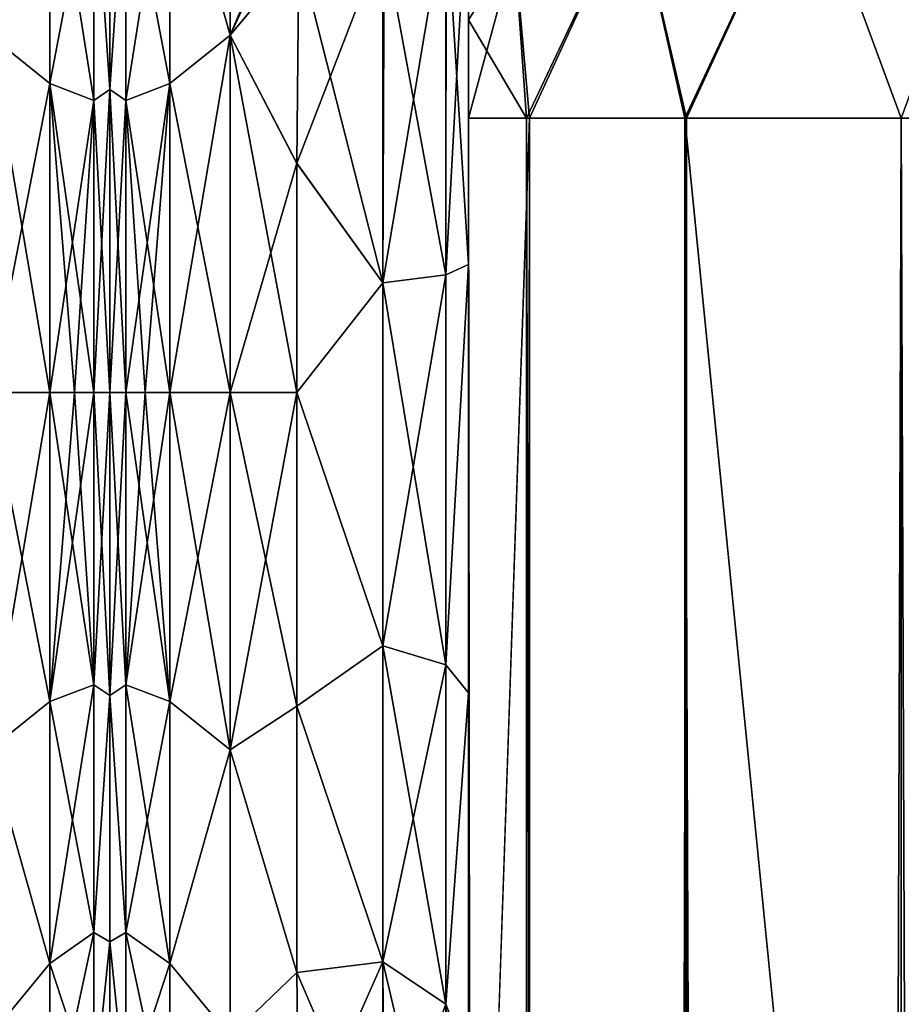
# Model space of a CAD drawing. Extents: x -23 to 470, y -1800 to 0.
# Tile 236 of 256: x 365 to 391, y -46 to -17. Entities that reach past the tile are written whole.
import ezdxf

# ---------------------------------------------------------------- set-up
doc = ezdxf.new("R2010")
doc.units = 0
doc.header["$LTSCALE"] = 17.087905
for name, color, linetype in [('411', 7, 'CONTINUOUS'), ('431', 7, 'CONTINUOUS'), ('432', 7, 'CONTINUOUS'), ('478', 7, 'CONTINUOUS'), ('482', 7, 'CONTINUOUS'), ('483', 7, 'CONTINUOUS'), ('484', 7, 'CONTINUOUS'), ('493', 7, 'CONTINUOUS'), ('494', 7, 'CONTINUOUS'), ('497', 7, 'CONTINUOUS'), ('498', 7, 'CONTINUOUS'), ('509', 7, 'CONTINUOUS'), ('510', 7, 'CONTINUOUS'), ('513', 7, 'CONTINUOUS'), ('514', 7, 'CONTINUOUS'), ('524', 7, 'CONTINUOUS'), ('526', 7, 'CONTINUOUS')]:
    doc.layers.add(name, color=color, linetype=linetype)

msp = doc.modelspace()

# ---------------------------------------------------------------- linework, layer by layer
at = {"layer": '411', "linetype": 'CONTINUOUS'}
for points in [[(368, -8.022, 4.581), (368, -11.991, 12.803), (368, -47.978, 4.582), (368, -8.022, 4.581)], [(368, -8.022, -4.582), (368, -8.022, 4.581), (368, -47.978, -4.581), (368, -8.022, -4.582)], [(368, -47.978, -4.581), (368, -8.022, 4.581), (368, -47.978, 4.582), (368, -47.978, -4.581)], [(368, -11.991, -12.803), (368, -8.022, -4.582), (368, -44.009, -12.803), (368, -11.991, -12.803)], [(368, -44.009, -12.803), (368, -8.022, -4.582), (368, -47.978, -4.581), (368, -44.009, -12.803)], [(368, -11.991, 12.803), (368, -19.174, 18.494), (368, -44.009, 12.803), (368, -11.991, 12.803)], [(368, -47.978, 4.582), (368, -11.991, 12.803), (368, -44.009, 12.803), (368, -47.978, 4.582)], [(368, -19.173, -18.494), (368, -11.991, -12.803), (368, -36.826, -18.494), (368, -19.173, -18.494)], [(368, -36.826, -18.494), (368, -11.991, -12.803), (368, -44.009, -12.803), (368, -36.826, -18.494)], [(368, -28, -20.5), (368, -19.173, -18.494), (368, -36.826, -18.494), (368, -28, -20.5)], [(368, -19.174, 18.494), (368, -28, 20.5), (368, -36.827, 18.494), (368, -19.174, 18.494)], [(368, -44.009, 12.803), (368, -19.174, 18.494), (368, -36.827, 18.494), (368, -44.009, 12.803)]]:
    msp.add_3dface(points, dxfattribs=at)
at = {"layer": '431', "linetype": 'CONTINUOUS'}
for points in [[(364.5, -17.587, -21.623), (364.5, -9.236, -14.964), (366.25, -11.361, -16.639), (364.5, -17.587, -21.623)], [(364.5, -9.236, 14.964), (364.5, -17.587, 21.623), (366.25, -11.361, 16.639), (364.5, -9.236, 14.964)], [(364.5, -17.587, -21.623), (366.25, -11.361, -16.639), (366.25, -18.995, -21.74), (364.5, -17.587, -21.623)], [(364.5, -17.587, 21.623), (366.25, -18.995, 21.74), (366.25, -11.361, 16.639), (364.5, -17.587, 21.623)], [(366.25, -18.995, 21.74), (367.532, -12.268, 15.732), (366.25, -11.361, 16.639), (366.25, -18.995, 21.74)], [(367.532, -12.268, -15.732), (367.532, -19.486, -20.555), (366.25, -11.361, -16.639), (367.532, -12.268, -15.732)], [(366.25, -11.361, -16.639), (367.532, -19.486, -20.555), (366.25, -18.995, -21.74), (366.25, -11.361, -16.639)], [(368, -19.174, 18.494), (368, -11.991, 12.803), (367.532, -12.268, 15.732), (368, -19.174, 18.494)], [(368, -11.991, -12.803), (368, -19.173, -18.494), (367.532, -12.268, -15.732), (368, -11.991, -12.803)], [(367.532, -19.486, 20.555), (367.532, -12.268, 15.732), (366.25, -18.995, 21.74), (367.532, -19.486, 20.555)], [(367.532, -19.486, 20.555), (368, -19.174, 18.494), (367.532, -12.268, 15.732), (367.532, -19.486, 20.555)], [(367.532, -12.268, -15.732), (368, -19.173, -18.494), (367.532, -19.486, -20.555), (367.532, -12.268, -15.732)], [(364.5, -28, -24), (364.5, -17.587, -21.623), (366.25, -28, -23.531), (364.5, -28, -24)], [(366.25, -28, -23.531), (364.5, -17.587, -21.623), (366.25, -18.995, -21.74), (366.25, -28, -23.531)], [(364.5, -17.587, 21.623), (364.5, -28, 24), (366.25, -18.995, 21.74), (364.5, -17.587, 21.623)], [(364.5, -28, 24), (366.25, -28, 23.531), (366.25, -18.995, 21.74), (364.5, -28, 24)], [(367.532, -28, -22.248), (366.975, -28, -22.975), (366.25, -18.995, -21.74), (367.532, -28, -22.248)], [(367.532, -19.486, -20.555), (367.532, -28, -22.248), (366.25, -18.995, -21.74), (367.532, -19.486, -20.555)], [(366.975, -28, -22.975), (366.25, -28, -23.531), (366.25, -18.995, -21.74), (366.975, -28, -22.975)], [(366.25, -28, 23.531), (367.532, -19.486, 20.555), (366.25, -18.995, 21.74), (366.25, -28, 23.531)], [(368, -19.173, -18.494), (368, -28, -20.5), (367.532, -19.486, -20.555), (368, -19.173, -18.494)], [(368, -28, 20.5), (368, -19.174, 18.494), (367.532, -28, 22.248), (368, -28, 20.5)], [(367.532, -28, 22.248), (368, -19.174, 18.494), (367.532, -19.486, 20.555), (367.532, -28, 22.248)], [(366.25, -28, 23.531), (366.975, -28, 22.975), (367.532, -19.486, 20.555), (366.25, -28, 23.531)], [(366.975, -28, 22.975), (367.532, -28, 22.248), (367.532, -19.486, 20.555), (366.975, -28, 22.975)], [(368, -28, -20.5), (367.532, -28, -22.248), (367.532, -19.486, -20.555), (368, -28, -20.5)]]:
    msp.add_3dface(points, dxfattribs=at)
at = {"layer": '432', "linetype": 'CONTINUOUS'}
for points in [[(364.5, -38.413, -21.623), (364.5, -28, -24), (366.25, -37.005, -21.74), (364.5, -38.413, -21.623)], [(364.5, -28, -24), (366.25, -28, -23.531), (366.25, -37.005, -21.74), (364.5, -28, -24)], [(364.5, -28, 24), (364.5, -38.413, 21.623), (366.25, -28, 23.531), (364.5, -28, 24)], [(364.5, -38.413, 21.623), (366.25, -37.005, 21.74), (366.25, -28, 23.531), (364.5, -38.413, 21.623)], [(366.975, -28, -22.975), (367.532, -36.514, -20.555), (366.25, -28, -23.531), (366.975, -28, -22.975)], [(366.25, -28, -23.531), (367.532, -36.514, -20.555), (366.25, -37.005, -21.74), (366.25, -28, -23.531)], [(367.532, -36.514, 20.555), (367.532, -28, 22.248), (366.25, -37.005, 21.74), (367.532, -36.514, 20.555)], [(366.25, -37.005, 21.74), (367.532, -28, 22.248), (366.975, -28, 22.975), (366.25, -37.005, 21.74)], [(366.25, -28, 23.531), (366.25, -37.005, 21.74), (366.975, -28, 22.975), (366.25, -28, 23.531)], [(367.532, -28, -22.248), (367.532, -36.514, -20.555), (366.975, -28, -22.975), (367.532, -28, -22.248)], [(368, -36.827, 18.494), (368, -28, 20.5), (367.532, -36.514, 20.555), (368, -36.827, 18.494)], [(367.532, -36.514, 20.555), (368, -28, 20.5), (367.532, -28, 22.248), (367.532, -36.514, 20.555)], [(368, -28, -20.5), (368, -36.826, -18.494), (367.532, -28, -22.248), (368, -28, -20.5)], [(367.532, -28, -22.248), (368, -36.826, -18.494), (367.532, -36.514, -20.555), (367.532, -28, -22.248)], [(367.532, -36.514, -20.555), (367.532, -43.732, -15.732), (366.25, -37.005, -21.74), (367.532, -36.514, -20.555)], [(367.532, -43.732, 15.732), (367.532, -36.514, 20.555), (366.25, -44.639, 16.639), (367.532, -43.732, 15.732)], [(366.25, -44.639, 16.639), (367.532, -36.514, 20.555), (366.25, -37.005, 21.74), (366.25, -44.639, 16.639)], [(367.532, -36.514, -20.555), (368, -36.826, -18.494), (367.532, -43.732, -15.732), (367.532, -36.514, -20.555)], [(367.532, -43.732, 15.732), (368, -36.827, 18.494), (367.532, -36.514, 20.555), (367.532, -43.732, 15.732)], [(364.5, -38.413, 21.623), (366.25, -44.639, 16.639), (366.25, -37.005, 21.74), (364.5, -38.413, 21.623)], [(364.5, -38.413, -21.623), (366.25, -37.005, -21.74), (366.25, -44.639, -16.639), (364.5, -38.413, -21.623)], [(366.25, -37.005, -21.74), (367.532, -43.732, -15.732), (366.25, -44.639, -16.639), (366.25, -37.005, -21.74)], [(368, -36.826, -18.494), (368, -44.009, -12.803), (367.532, -43.732, -15.732), (368, -36.826, -18.494)], [(368, -44.009, 12.803), (368, -36.827, 18.494), (367.532, -43.732, 15.732), (368, -44.009, 12.803)], [(364.5, -38.413, 21.623), (364.5, -46.764, 14.964), (366.25, -44.639, 16.639), (364.5, -38.413, 21.623)], [(364.5, -46.764, -14.964), (364.5, -38.413, -21.623), (366.25, -44.639, -16.639), (364.5, -46.764, -14.964)], [(367.532, -43.732, -15.732), (367.532, -48.555, -8.514), (366.25, -44.639, -16.639), (367.532, -43.732, -15.732)], [(367.532, -48.555, 8.514), (367.532, -43.732, 15.732), (366.25, -49.74, 9.005), (367.532, -48.555, 8.514)], [(366.25, -49.74, 9.005), (367.532, -43.732, 15.732), (366.25, -44.639, 16.639), (366.25, -49.74, 9.005)], [(367.532, -43.732, -15.732), (368, -44.009, -12.803), (367.532, -48.555, -8.514), (367.532, -43.732, -15.732)], [(367.532, -48.555, 8.514), (368, -44.009, 12.803), (367.532, -43.732, 15.732), (367.532, -48.555, 8.514)], [(368, -44.009, -12.803), (368, -47.978, -4.581), (367.532, -48.555, -8.514), (368, -44.009, -12.803)], [(368, -47.978, 4.582), (368, -44.009, 12.803), (367.532, -48.555, 8.514), (368, -47.978, 4.582)], [(364.5, -46.764, 14.964), (366.25, -49.74, 9.005), (366.25, -44.639, 16.639), (364.5, -46.764, 14.964)], [(364.5, -46.764, -14.964), (366.25, -44.639, -16.639), (366.25, -49.74, -9.005), (364.5, -46.764, -14.964)], [(366.25, -44.639, -16.639), (367.532, -48.555, -8.514), (366.25, -49.74, -9.005), (366.25, -44.639, -16.639)]]:
    msp.add_3dface(points, dxfattribs=at)
at = {"layer": '478', "linetype": 'CONTINUOUS'}
for points in [[(378.45, -51.871, -45.579), (378.45, -51.872, -36.417), (378.45, -12.5, -95), (378.45, -51.871, -45.579)], [(378.45, -12.5, -95), (378.45, -51.872, -36.417), (378.45, -24.269, -28.753), (378.45, -12.5, -95)], [(378.45, -55.839, -53.801), (378.45, -51.871, -45.579), (378.45, -12.5, -95), (378.45, -55.839, -53.801)], [(378.45, -63.019, -59.492), (378.45, -55.839, -53.801), (378.45, -12.5, -95), (378.45, -63.019, -59.492)], [(378.45, -63.023, -63.507), (378.45, -63.019, -59.492), (378.45, -12.5, -95), (378.45, -63.023, -63.507)], [(378.45, -55.842, -69.196), (378.45, -63.023, -63.507), (378.45, -12.5, -95), (378.45, -55.842, -69.196)], [(378.45, -51.872, -77.417), (378.45, -55.842, -69.196), (378.45, -12.5, -95), (378.45, -51.872, -77.417)], [(378.45, -51.871, -86.579), (378.45, -51.872, -77.417), (378.45, -12.5, -95), (378.45, -51.871, -86.579)], [(378.45, -55.839, -94.801), (378.45, -51.871, -86.579), (378.45, -12.5, -95), (378.45, -55.839, -94.801)], [(378.45, -13.067, -97.86), (378.45, -55.839, -94.801), (378.45, -12.5, -95), (378.45, -13.067, -97.86)], [(378.45, -12.5, -24.51), (378.45, -12.5, -95), (378.45, -24.269, -28.753), (378.45, -12.5, -24.51)], [(378.45, -12.5, 95), (378.45, -12.5, 24.51), (378.45, -55.842, 94.804), (378.45, -12.5, 95)], [(378.45, -55.842, 94.804), (378.45, -12.5, 24.51), (378.45, -51.872, 86.583), (378.45, -55.842, 94.804)], [(378.45, -51.872, 86.583), (378.45, -12.5, 24.51), (378.45, -51.871, 77.421), (378.45, -51.872, 86.583)], [(378.45, -51.871, 77.421), (378.45, -12.5, 24.51), (378.45, -55.839, 69.199), (378.45, -51.871, 77.421)], [(378.45, -55.839, 69.199), (378.45, -12.5, 24.51), (378.45, -63.019, 63.508), (378.45, -55.839, 69.199)], [(378.45, -63.019, 63.508), (378.45, -12.5, 24.51), (378.45, -63.023, 59.493), (378.45, -63.019, 63.508)], [(378.45, -63.023, 59.493), (378.45, -12.5, 24.51), (378.45, -55.842, 53.804), (378.45, -63.023, 59.493)], [(378.45, -55.842, 53.804), (378.45, -12.5, 24.51), (378.45, -51.872, 45.583), (378.45, -55.842, 53.804)], [(378.45, -51.872, 45.583), (378.45, -12.5, 24.51), (378.45, -24.268, 28.753), (378.45, -51.872, 45.583)], [(378.45, -13.067, 97.86), (378.45, -12.5, 95), (378.45, -63.023, 100.493), (378.45, -13.067, 97.86)], [(378.45, -63.023, 100.493), (378.45, -12.5, 95), (378.45, -55.842, 94.804), (378.45, -63.023, 100.493)], [(378.45, -13.5, -98.734), (378.45, -55.839, -94.801), (378.45, -13.067, -97.86), (378.45, -13.5, -98.734)], [(378.45, -13.5, 98.734), (378.45, -13.067, 97.86), (378.45, -63.023, 100.493), (378.45, -13.5, 98.734)], [(378.45, -14.695, -100.301), (378.45, -55.839, -94.801), (378.45, -13.5, -98.734), (378.45, -14.695, -100.301)], [(378.45, -14.695, 100.301), (378.45, -13.5, 98.734), (378.45, -63.023, 100.493), (378.45, -14.695, 100.301)], [(378.45, -63.019, -100.492), (378.45, -55.839, -94.801), (378.45, -14.695, -100.301), (378.45, -63.019, -100.492)], [(378.45, -16.266, -101.5), (378.45, -63.019, -100.492), (378.45, -14.695, -100.301), (378.45, -16.266, -101.5)], [(378.45, -16.266, 101.5), (378.45, -14.695, 100.301), (378.45, -63.023, 100.493), (378.45, -16.266, 101.5)], [(378.45, -17.135, -101.931), (378.45, -63.019, -100.492), (378.45, -16.266, -101.5), (378.45, -17.135, -101.931)], [(378.45, -17.135, 101.931), (378.45, -16.266, 101.5), (378.45, -71.85, 102.5), (378.45, -17.135, 101.931)], [(378.45, -71.85, 102.5), (378.45, -16.266, 101.5), (378.45, -63.023, 100.493), (378.45, -71.85, 102.5)], [(378.45, -20, -102.5), (378.45, -63.019, -100.492), (378.45, -17.135, -101.931), (378.45, -20, -102.5)], [(378.45, -20, 102.5), (378.45, -17.135, 101.931), (378.45, -71.85, 102.5), (378.45, -20, 102.5)], [(378.45, -71.85, -102.5), (378.45, -63.019, -100.492), (378.45, -20, -102.5), (378.45, -71.85, -102.5)], [(378.45, -51.871, 36.421), (378.45, -51.872, 45.583), (378.45, -24.268, 28.753), (378.45, -51.871, 36.421)], [(378.45, -55.839, 28.199), (378.45, -51.871, 36.421), (378.45, -24.268, 28.753), (378.45, -55.839, 28.199)], [(378.45, -36.75, 27.648), (378.45, -55.839, 28.199), (378.45, -24.268, 28.753), (378.45, -36.75, 27.648)], [(378.45, -51.872, -36.417), (378.45, -55.842, -28.196), (378.45, -24.269, -28.753), (378.45, -51.872, -36.417)], [(378.45, -24.269, -28.753), (378.45, -55.842, -28.196), (378.45, -36.751, -27.648), (378.45, -24.269, -28.753)], [(378.45, -63.019, 22.508), (378.45, -55.839, 28.199), (378.45, -36.75, 27.648), (378.45, -63.019, 22.508)], [(378.45, -47.582, 21.378), (378.45, -63.019, 22.508), (378.45, -36.75, 27.648), (378.45, -47.582, 21.378)], [(378.45, -55.842, -28.196), (378.45, -63.023, -22.507), (378.45, -36.751, -27.648), (378.45, -55.842, -28.196)], [(378.45, -36.751, -27.648), (378.45, -63.023, -22.507), (378.45, -47.582, -21.378), (378.45, -36.751, -27.648)]]:
    msp.add_3dface(points, dxfattribs=at)
at = {"layer": '482', "linetype": 'CONTINUOUS'}
for points in [[(368, -8.022, -4.581), (368, -11.991, -12.803), (368, -47.978, -4.582), (368, -8.022, -4.581)], [(368, -8.022, 4.582), (368, -8.022, -4.581), (368, -47.978, 4.581), (368, -8.022, 4.582)], [(368, -47.978, 4.581), (368, -8.022, -4.581), (368, -47.978, -4.582), (368, -47.978, 4.581)], [(368, -11.991, 12.803), (368, -8.022, 4.582), (368, -44.009, 12.803), (368, -11.991, 12.803)], [(368, -44.009, 12.803), (368, -8.022, 4.582), (368, -47.978, 4.581), (368, -44.009, 12.803)], [(368, -11.991, -12.803), (368, -19.174, -18.494), (368, -44.009, -12.803), (368, -11.991, -12.803)], [(368, -47.978, -4.582), (368, -11.991, -12.803), (368, -44.009, -12.803), (368, -47.978, -4.582)], [(368, -19.173, 18.494), (368, -11.991, 12.803), (368, -36.826, 18.494), (368, -19.173, 18.494)], [(368, -36.826, 18.494), (368, -11.991, 12.803), (368, -44.009, 12.803), (368, -36.826, 18.494)], [(368, -28, 20.5), (368, -19.173, 18.494), (368, -36.826, 18.494), (368, -28, 20.5)], [(368, -19.174, -18.494), (368, -28, -20.5), (368, -36.827, -18.494), (368, -19.174, -18.494)], [(368, -44.009, -12.803), (368, -19.174, -18.494), (368, -36.827, -18.494), (368, -44.009, -12.803)]]:
    msp.add_3dface(points, dxfattribs=at)
at = {"layer": '483', "linetype": 'CONTINUOUS'}
for points in [[(371.5, -9.236, 14.964), (371.5, -17.587, 21.623), (374.554, -10.338, 16.25), (371.5, -9.236, 14.964)], [(371.5, -17.587, -21.623), (371.5, -9.236, -14.964), (373.5, -15.178, -20.288), (371.5, -17.587, -21.623)], [(374.554, -10.338, 16.25), (371.5, -17.587, 21.623), (373.826, -12.607, 18.414), (374.554, -10.338, 16.25)], [(373.826, -12.607, 18.414), (371.5, -17.587, 21.623), (373.5, -15.19, 20.295), (373.826, -12.607, 18.414)], [(373.447, -21.322, -23.052), (371.5, -17.587, -21.623), (373.5, -15.178, -20.288), (373.447, -21.322, -23.052)], [(373.5, -15.19, 20.295), (371.5, -17.587, 21.623), (373.447, -21.315, 23.05), (373.5, -15.19, 20.295)], [(371.5, -17.587, 21.623), (371.5, -28, 24), (373.447, -21.315, 23.05), (371.5, -17.587, 21.623)], [(371.5, -28, -24), (371.5, -17.587, -21.623), (373.45, -28, -24), (371.5, -28, -24)], [(373.45, -28, -24), (371.5, -17.587, -21.623), (373.447, -21.322, -23.052), (373.45, -28, -24)], [(373.447, -21.315, 23.05), (371.5, -28, 24), (373.45, -28, 24), (373.447, -21.315, 23.05)]]:
    msp.add_3dface(points, dxfattribs=at)
at = {"layer": '484', "linetype": 'CONTINUOUS'}
for points in [[(373.45, -28, 24), (371.5, -28, 24), (371.5, -38.413, 21.623), (373.45, -28, 24)], [(371.5, -28, -24), (373.45, -28, -24), (373.45, -37.142, -22.191), (371.5, -28, -24)], [(371.5, -38.413, -21.623), (371.5, -28, -24), (373.45, -37.142, -22.191), (371.5, -38.413, -21.623)], [(373.45, -28, 24), (371.5, -38.413, 21.623), (373.45, -37.142, 22.191), (373.45, -28, 24)], [(373.446, -44.905, -17.036), (371.5, -38.413, -21.623), (373.45, -37.142, -22.191), (373.446, -44.905, -17.036)], [(373.45, -37.142, 22.191), (371.5, -38.413, 21.623), (373.446, -44.905, 17.036), (373.45, -37.142, 22.191)], [(371.5, -46.764, -14.964), (371.5, -38.413, -21.623), (373.446, -44.905, -17.036), (371.5, -46.764, -14.964)], [(371.5, -38.413, 21.623), (371.5, -46.764, 14.964), (373.446, -44.905, 17.036), (371.5, -38.413, 21.623)], [(373.5, -50.115, -9.323), (371.5, -46.764, -14.964), (373.446, -44.905, -17.036), (373.5, -50.115, -9.323)], [(373.446, -44.905, 17.036), (371.5, -46.764, 14.964), (373.5, -50.115, 9.323), (373.446, -44.905, 17.036)]]:
    msp.add_3dface(points, dxfattribs=at)
at = {"layer": '493', "linetype": 'CONTINUOUS'}
for points in [[(378.45, -24.268, 28.753), (378.45, -12.5, 24.51), (377.781, -24.566, 26.277), (378.45, -24.268, 28.753)], [(377.781, -24.566, 26.277), (378.45, -12.5, 24.51), (377.781, -13.836, 22.398), (377.781, -24.566, 26.277)], [(375.947, -24.803, 24.46), (377.781, -24.566, 26.277), (377.781, -13.836, 22.398), (375.947, -24.803, 24.46)], [(375.947, -24.803, 24.46), (377.781, -13.836, 22.398), (375.947, -14.815, 20.849), (375.947, -24.803, 24.46)], [(373.5, -15.19, 20.295), (373.447, -21.315, 23.05), (375.947, -14.815, 20.849), (373.5, -15.19, 20.295)], [(375.947, -14.815, 20.849), (373.447, -21.315, 23.05), (375.947, -24.803, 24.46), (375.947, -14.815, 20.849)], [(373.447, -21.315, 23.05), (373.45, -28, 24), (375.947, -24.803, 24.46), (373.447, -21.315, 23.05)], [(378.45, -36.75, 27.648), (378.45, -24.268, 28.753), (377.781, -35.932, 25.286), (378.45, -36.75, 27.648)], [(377.781, -35.932, 25.286), (378.45, -24.268, 28.753), (377.781, -24.566, 26.277), (377.781, -35.932, 25.286)], [(375.947, -24.803, 24.46), (375.947, -35.384, 23.537), (377.781, -24.566, 26.277), (375.947, -24.803, 24.46)], [(375.947, -35.384, 23.537), (377.781, -35.932, 25.286), (377.781, -24.566, 26.277), (375.947, -35.384, 23.537)], [(375.947, -24.803, 24.46), (373.45, -28, 24), (375.947, -35.384, 23.537), (375.947, -24.803, 24.46)], [(373.45, -28, 24), (373.45, -37.142, 22.191), (375.947, -35.384, 23.537), (373.45, -28, 24)], [(375.947, -35.384, 23.537), (373.45, -37.142, 22.191), (375.947, -44.595, 18.251), (375.947, -35.384, 23.537)], [(375.947, -35.384, 23.537), (375.947, -44.595, 18.251), (377.781, -35.932, 25.286), (375.947, -35.384, 23.537)], [(375.947, -44.595, 18.251), (377.781, -45.828, 19.607), (377.781, -35.932, 25.286), (375.947, -44.595, 18.251)], [(377.781, -45.828, 19.607), (378.45, -36.75, 27.648), (377.781, -35.932, 25.286), (377.781, -45.828, 19.607)], [(378.45, -47.582, 21.378), (378.45, -36.75, 27.648), (377.781, -45.828, 19.607), (378.45, -47.582, 21.378)], [(373.45, -37.142, 22.191), (373.446, -44.905, 17.036), (375.947, -44.595, 18.251), (373.45, -37.142, 22.191)], [(373.446, -44.905, 17.036), (373.5, -50.115, 9.323), (375.947, -44.595, 18.251), (373.446, -44.905, 17.036)], [(373.5, -50.115, 9.323), (375.994, -50.756, 9.593), (375.947, -44.595, 18.251), (373.5, -50.115, 9.323)], [(375.947, -44.595, 18.251), (375.994, -50.756, 9.593), (377.781, -45.828, 19.607), (375.947, -44.595, 18.251)], [(375.994, -50.756, 9.593), (377.797, -52.446, 10.305), (377.781, -45.828, 19.607), (375.994, -50.756, 9.593)], [(377.797, -52.446, 10.305), (378.45, -47.582, 21.378), (377.781, -45.828, 19.607), (377.797, -52.446, 10.305)]]:
    msp.add_3dface(points, dxfattribs=at)
at = {"layer": '494', "linetype": 'CONTINUOUS'}
for points in [[(378.45, -12.5, -24.51), (378.45, -24.269, -28.753), (377.793, -13.825, -22.415), (378.45, -12.5, -24.51)], [(375.985, -14.803, -20.868), (377.793, -13.825, -22.415), (377.781, -24.566, -26.277), (375.985, -14.803, -20.868)], [(377.793, -13.825, -22.415), (378.45, -24.269, -28.753), (377.781, -24.566, -26.277), (377.793, -13.825, -22.415)], [(375.947, -24.803, -24.46), (373.5, -15.178, -20.288), (375.985, -14.803, -20.868), (375.947, -24.803, -24.46)], [(375.947, -24.803, -24.46), (375.985, -14.803, -20.868), (377.781, -24.566, -26.277), (375.947, -24.803, -24.46)], [(373.447, -21.322, -23.052), (373.5, -15.178, -20.288), (375.947, -24.803, -24.46), (373.447, -21.322, -23.052)], [(373.45, -28, -24), (373.447, -21.322, -23.052), (375.947, -24.803, -24.46), (373.45, -28, -24)], [(378.45, -24.269, -28.753), (378.45, -36.751, -27.648), (377.781, -35.932, -25.286), (378.45, -24.269, -28.753)], [(377.781, -24.566, -26.277), (378.45, -24.269, -28.753), (377.781, -35.932, -25.286), (377.781, -24.566, -26.277)], [(375.947, -24.803, -24.46), (377.781, -24.566, -26.277), (377.781, -35.932, -25.286), (375.947, -24.803, -24.46)], [(375.947, -35.384, -23.537), (373.45, -28, -24), (375.947, -24.803, -24.46), (375.947, -35.384, -23.537)], [(375.947, -35.384, -23.537), (375.947, -24.803, -24.46), (377.781, -35.932, -25.286), (375.947, -35.384, -23.537)], [(373.45, -37.142, -22.191), (373.45, -28, -24), (375.947, -35.384, -23.537), (373.45, -37.142, -22.191)], [(375.947, -44.595, -18.251), (373.45, -37.142, -22.191), (375.947, -35.384, -23.537), (375.947, -44.595, -18.251)], [(375.947, -44.595, -18.251), (375.947, -35.384, -23.537), (377.781, -45.828, -19.607), (375.947, -44.595, -18.251)], [(375.947, -35.384, -23.537), (377.781, -35.932, -25.286), (377.781, -45.828, -19.607), (375.947, -35.384, -23.537)], [(377.781, -35.932, -25.286), (378.45, -36.751, -27.648), (377.781, -45.828, -19.607), (377.781, -35.932, -25.286)], [(378.45, -36.751, -27.648), (378.45, -47.582, -21.378), (377.781, -45.828, -19.607), (378.45, -36.751, -27.648)], [(373.446, -44.905, -17.036), (373.45, -37.142, -22.191), (375.947, -44.595, -18.251), (373.446, -44.905, -17.036)], [(375.947, -50.731, -9.582), (373.446, -44.905, -17.036), (375.947, -44.595, -18.251), (375.947, -50.731, -9.582)], [(375.947, -44.595, -18.251), (377.781, -45.828, -19.607), (377.781, -52.42, -10.294), (375.947, -44.595, -18.251)], [(375.947, -44.595, -18.251), (377.781, -52.42, -10.294), (375.947, -50.731, -9.582), (375.947, -44.595, -18.251)], [(373.5, -50.115, -9.323), (373.446, -44.905, -17.036), (375.947, -50.731, -9.582), (373.5, -50.115, -9.323)], [(378.45, -47.582, -21.378), (378.45, -54.723, -11.265), (377.781, -45.828, -19.607), (378.45, -47.582, -21.378)], [(377.781, -45.828, -19.607), (378.45, -54.723, -11.265), (377.781, -52.42, -10.294), (377.781, -45.828, -19.607)]]:
    msp.add_3dface(points, dxfattribs=at)
at = {"layer": '497', "linetype": 'CONTINUOUS'}
for points in [[(371.5, -17.587, 21.623), (371.5, -9.236, 14.964), (369.75, -11.361, 16.639), (371.5, -17.587, 21.623)], [(371.5, -9.236, -14.964), (371.5, -17.587, -21.623), (369.75, -11.361, -16.639), (371.5, -9.236, -14.964)], [(369.75, -18.995, -21.74), (368.468, -12.268, -15.732), (369.75, -11.361, -16.639), (369.75, -18.995, -21.74)], [(368.468, -12.268, 15.732), (368.468, -19.486, 20.555), (369.75, -11.361, 16.639), (368.468, -12.268, 15.732)], [(369.75, -11.361, 16.639), (368.468, -19.486, 20.555), (369.75, -18.995, 21.74), (369.75, -11.361, 16.639)], [(371.5, -17.587, 21.623), (369.75, -11.361, 16.639), (369.75, -18.995, 21.74), (371.5, -17.587, 21.623)], [(371.5, -17.587, -21.623), (369.75, -18.995, -21.74), (369.75, -11.361, -16.639), (371.5, -17.587, -21.623)], [(368, -19.174, -18.494), (368, -11.991, -12.803), (368.468, -12.268, -15.732), (368, -19.174, -18.494)], [(368, -11.991, 12.803), (368, -19.173, 18.494), (368.468, -12.268, 15.732), (368, -11.991, 12.803)], [(368.468, -19.486, -20.555), (368, -19.174, -18.494), (368.468, -12.268, -15.732), (368.468, -19.486, -20.555)], [(368.468, -12.268, 15.732), (368, -19.173, 18.494), (368.468, -19.486, 20.555), (368.468, -12.268, 15.732)], [(368.468, -19.486, -20.555), (368.468, -12.268, -15.732), (369.75, -18.995, -21.74), (368.468, -19.486, -20.555)], [(371.5, -28, 24), (371.5, -17.587, 21.623), (369.75, -28, 23.531), (371.5, -28, 24)], [(369.75, -28, 23.531), (371.5, -17.587, 21.623), (369.75, -18.995, 21.74), (369.75, -28, 23.531)], [(371.5, -17.587, -21.623), (371.5, -28, -24), (369.75, -18.995, -21.74), (371.5, -17.587, -21.623)], [(368, -19.173, 18.494), (368, -28, 20.5), (368.468, -19.486, 20.555), (368, -19.173, 18.494)], [(368, -28, -20.5), (368, -19.174, -18.494), (368.468, -28, -22.248), (368, -28, -20.5)], [(368.468, -28, -22.248), (368, -19.174, -18.494), (368.468, -19.486, -20.555), (368.468, -28, -22.248)], [(368.468, -28, 22.248), (369.025, -28, 22.975), (369.75, -18.995, 21.74), (368.468, -28, 22.248)], [(368.468, -19.486, 20.555), (368.468, -28, 22.248), (369.75, -18.995, 21.74), (368.468, -19.486, 20.555)], [(369.75, -28, -23.531), (368.468, -19.486, -20.555), (369.75, -18.995, -21.74), (369.75, -28, -23.531)], [(369.025, -28, 22.975), (369.75, -28, 23.531), (369.75, -18.995, 21.74), (369.025, -28, 22.975)], [(371.5, -28, -24), (369.75, -28, -23.531), (369.75, -18.995, -21.74), (371.5, -28, -24)], [(368, -28, 20.5), (368.468, -28, 22.248), (368.468, -19.486, 20.555), (368, -28, 20.5)], [(369.025, -28, -22.975), (368.468, -28, -22.248), (368.468, -19.486, -20.555), (369.025, -28, -22.975)], [(369.75, -28, -23.531), (369.025, -28, -22.975), (368.468, -19.486, -20.555), (369.75, -28, -23.531)]]:
    msp.add_3dface(points, dxfattribs=at)
at = {"layer": '498', "linetype": 'CONTINUOUS'}
for points in [[(368, -36.827, -18.494), (368, -28, -20.5), (368.468, -36.514, -20.555), (368, -36.827, -18.494)], [(368.468, -36.514, -20.555), (368, -28, -20.5), (368.468, -28, -22.248), (368.468, -36.514, -20.555)], [(368, -28, 20.5), (368, -36.826, 18.494), (368.468, -28, 22.248), (368, -28, 20.5)], [(368.468, -28, 22.248), (368, -36.826, 18.494), (368.468, -36.514, 20.555), (368.468, -28, 22.248)], [(368.468, -28, 22.248), (368.468, -36.514, 20.555), (369.025, -28, 22.975), (368.468, -28, 22.248)], [(369.025, -28, 22.975), (368.468, -36.514, 20.555), (369.75, -28, 23.531), (369.025, -28, 22.975)], [(369.75, -28, 23.531), (368.468, -36.514, 20.555), (369.75, -37.005, 21.74), (369.75, -28, 23.531)], [(368.468, -36.514, -20.555), (368.468, -28, -22.248), (369.75, -37.005, -21.74), (368.468, -36.514, -20.555)], [(369.75, -37.005, -21.74), (368.468, -28, -22.248), (369.025, -28, -22.975), (369.75, -37.005, -21.74)], [(369.75, -28, -23.531), (369.75, -37.005, -21.74), (369.025, -28, -22.975), (369.75, -28, -23.531)], [(371.5, -38.413, 21.623), (371.5, -28, 24), (369.75, -37.005, 21.74), (371.5, -38.413, 21.623)], [(371.5, -28, 24), (369.75, -28, 23.531), (369.75, -37.005, 21.74), (371.5, -28, 24)], [(371.5, -28, -24), (371.5, -38.413, -21.623), (369.75, -28, -23.531), (371.5, -28, -24)], [(371.5, -38.413, -21.623), (369.75, -37.005, -21.74), (369.75, -28, -23.531), (371.5, -38.413, -21.623)], [(368.468, -36.514, 20.555), (368, -36.826, 18.494), (368.468, -43.732, 15.732), (368.468, -36.514, 20.555)], [(368.468, -43.732, -15.732), (368, -36.827, -18.494), (368.468, -36.514, -20.555), (368.468, -43.732, -15.732)], [(368.468, -36.514, 20.555), (368.468, -43.732, 15.732), (369.75, -37.005, 21.74), (368.468, -36.514, 20.555)], [(368.468, -43.732, -15.732), (368.468, -36.514, -20.555), (369.75, -44.639, -16.639), (368.468, -43.732, -15.732)], [(369.75, -44.639, -16.639), (368.468, -36.514, -20.555), (369.75, -37.005, -21.74), (369.75, -44.639, -16.639)], [(368, -36.826, 18.494), (368, -44.009, 12.803), (368.468, -43.732, 15.732), (368, -36.826, 18.494)], [(368, -44.009, -12.803), (368, -36.827, -18.494), (368.468, -43.732, -15.732), (368, -44.009, -12.803)], [(369.75, -37.005, 21.74), (368.468, -43.732, 15.732), (369.75, -44.639, 16.639), (369.75, -37.005, 21.74)], [(371.5, -38.413, -21.623), (369.75, -44.639, -16.639), (369.75, -37.005, -21.74), (371.5, -38.413, -21.623)], [(371.5, -38.413, 21.623), (369.75, -37.005, 21.74), (369.75, -44.639, 16.639), (371.5, -38.413, 21.623)], [(371.5, -38.413, -21.623), (371.5, -46.764, -14.964), (369.75, -44.639, -16.639), (371.5, -38.413, -21.623)], [(371.5, -46.764, 14.964), (371.5, -38.413, 21.623), (369.75, -44.639, 16.639), (371.5, -46.764, 14.964)], [(368.468, -43.732, 15.732), (368, -44.009, 12.803), (368.468, -48.555, 8.514), (368.468, -43.732, 15.732)], [(368.468, -48.555, -8.514), (368, -44.009, -12.803), (368.468, -43.732, -15.732), (368.468, -48.555, -8.514)], [(368.468, -43.732, 15.732), (368.468, -48.555, 8.514), (369.75, -44.639, 16.639), (368.468, -43.732, 15.732)], [(368.468, -48.555, -8.514), (368.468, -43.732, -15.732), (369.75, -49.74, -9.005), (368.468, -48.555, -8.514)], [(369.75, -49.74, -9.005), (368.468, -43.732, -15.732), (369.75, -44.639, -16.639), (369.75, -49.74, -9.005)], [(368, -44.009, 12.803), (368, -47.978, 4.581), (368.468, -48.555, 8.514), (368, -44.009, 12.803)], [(368, -47.978, -4.582), (368, -44.009, -12.803), (368.468, -48.555, -8.514), (368, -47.978, -4.582)], [(369.75, -44.639, 16.639), (368.468, -48.555, 8.514), (369.75, -49.74, 9.005), (369.75, -44.639, 16.639)], [(371.5, -46.764, -14.964), (369.75, -49.74, -9.005), (369.75, -44.639, -16.639), (371.5, -46.764, -14.964)], [(371.5, -46.764, 14.964), (369.75, -44.639, 16.639), (369.75, -49.74, 9.005), (371.5, -46.764, 14.964)]]:
    msp.add_3dface(points, dxfattribs=at)
at = {"layer": '509', "linetype": 'CONTINUOUS'}
for points in [[(391.05, -20, 115.1), (397.35, -1780, 113.412), (397.35, -20, 113.412), (391.05, -20, 115.1)], [(397.35, -1780, 113.412), (391.05, -20, 115.1), (391.05, -83.45, 115.1), (397.35, -1780, 113.412)]]:
    msp.add_3dface(points, dxfattribs=at)
at = {"layer": '510', "linetype": 'CONTINUOUS'}
for points in [[(378.45, -20, 102.5), (378.45, -71.85, 102.5), (380.138, -1780, 108.8), (378.45, -20, 102.5)], [(378.45, -20, 102.5), (380.138, -1780, 108.8), (380.138, -20, 108.8), (378.45, -20, 102.5)], [(380.138, -1780, 108.8), (384.747, -1780, 113.41), (380.138, -20, 108.8), (380.138, -1780, 108.8)], [(384.747, -1780, 113.41), (384.747, -20, 113.41), (380.138, -20, 108.8), (384.747, -1780, 113.41)], [(384.747, -1780, 113.41), (391.05, -1780, 115.1), (384.747, -20, 113.41), (384.747, -1780, 113.41)], [(384.747, -20, 113.41), (391.05, -1780, 115.1), (391.05, -1716.55, 115.1), (384.747, -20, 113.41)], [(391.05, -20, 115.1), (384.747, -20, 113.41), (391.05, -83.45, 115.1), (391.05, -20, 115.1)], [(384.747, -20, 113.41), (391.05, -1716.55, 115.1), (391.05, -83.45, 115.1), (384.747, -20, 113.41)]]:
    msp.add_3dface(points, dxfattribs=at)
at = {"layer": '513', "linetype": 'CONTINUOUS'}
for points in [[(397.3, -1780, -113.325), (391.05, -1780, -115), (397.3, -20, -113.325), (397.3, -1780, -113.325)], [(397.3, -20, -113.325), (391.05, -1780, -115), (391.05, -1716.55, -115), (397.3, -20, -113.325)], [(391.05, -20, -115), (397.3, -20, -113.325), (391.05, -83.45, -115), (391.05, -20, -115)]]:
    msp.add_3dface(points, dxfattribs=at)
at = {"layer": '514', "linetype": 'CONTINUOUS'}
for points in [[(378.45, -71.85, -102.5), (378.45, -20, -102.5), (380.225, -20, -108.75), (378.45, -71.85, -102.5)], [(378.45, -1728.15, -102.5), (378.45, -71.85, -102.5), (380.225, -20, -108.75), (378.45, -1728.15, -102.5)], [(378.45, -1780, -102.5), (378.45, -1728.15, -102.5), (380.225, -20, -108.75), (378.45, -1780, -102.5)], [(380.225, -1780, -108.75), (378.45, -1780, -102.5), (380.225, -20, -108.75), (380.225, -1780, -108.75)], [(384.797, -1780, -113.323), (380.225, -1780, -108.75), (384.797, -20, -113.323), (384.797, -1780, -113.323)], [(380.225, -1780, -108.75), (380.225, -20, -108.75), (384.797, -20, -113.323), (380.225, -1780, -108.75)], [(384.797, -1780, -113.323), (384.797, -20, -113.323), (391.05, -20, -115), (384.797, -1780, -113.323)], [(384.797, -1780, -113.323), (391.05, -20, -115), (391.05, -83.45, -115), (384.797, -1780, -113.323)]]:
    msp.add_3dface(points, dxfattribs=at)
at = {"layer": '524', "linetype": 'CONTINUOUS'}
for points in [[(388.268, -12.466, -113.188), (384.797, -20, -113.323), (383.256, -13.39, -110.958), (388.268, -12.466, -113.188)], [(391.05, -20, -115), (384.797, -20, -113.323), (388.268, -12.466, -113.188), (391.05, -20, -115)], [(393.832, -12.466, -113.188), (391.05, -20, -115), (388.268, -12.466, -113.188), (393.832, -12.466, -113.188)], [(397.3, -20, -113.325), (391.05, -20, -115), (393.832, -12.466, -113.188), (397.3, -20, -113.325)], [(383.256, -13.39, -110.958), (380.225, -20, -108.75), (379.788, -15.054, -106.94), (383.256, -13.39, -110.958)], [(384.797, -20, -113.323), (380.225, -20, -108.75), (383.256, -13.39, -110.958), (384.797, -20, -113.323)], [(378.45, -20, -102.5), (378.45, -17.135, -101.931), (379.788, -15.054, -106.94), (378.45, -20, -102.5)], [(380.225, -20, -108.75), (378.45, -20, -102.5), (379.788, -15.054, -106.94), (380.225, -20, -108.75)]]:
    msp.add_3dface(points, dxfattribs=at)
at = {"layer": '526', "linetype": 'CONTINUOUS'}
for points in [[(383.256, -13.39, 110.958), (384.747, -20, 113.41), (388.268, -12.466, 113.188), (383.256, -13.39, 110.958)], [(384.747, -20, 113.41), (391.05, -20, 115.1), (388.268, -12.466, 113.188), (384.747, -20, 113.41)], [(388.268, -12.466, 113.188), (391.05, -20, 115.1), (393.832, -12.466, 113.188), (388.268, -12.466, 113.188)], [(393.832, -12.466, 113.188), (391.05, -20, 115.1), (397.35, -20, 113.412), (393.832, -12.466, 113.188)], [(379.788, -15.054, 106.94), (380.138, -20, 108.8), (383.256, -13.39, 110.958), (379.788, -15.054, 106.94)], [(380.138, -20, 108.8), (384.747, -20, 113.41), (383.256, -13.39, 110.958), (380.138, -20, 108.8)], [(378.45, -16.266, 101.5), (378.45, -17.135, 101.931), (379.788, -15.054, 106.94), (378.45, -16.266, 101.5)], [(378.45, -17.135, 101.931), (380.138, -20, 108.8), (379.788, -15.054, 106.94), (378.45, -17.135, 101.931)], [(378.45, -17.135, 101.931), (378.45, -20, 102.5), (380.138, -20, 108.8), (378.45, -17.135, 101.931)]]:
    msp.add_3dface(points, dxfattribs=at)

doc.saveas('drawing.dxf')
